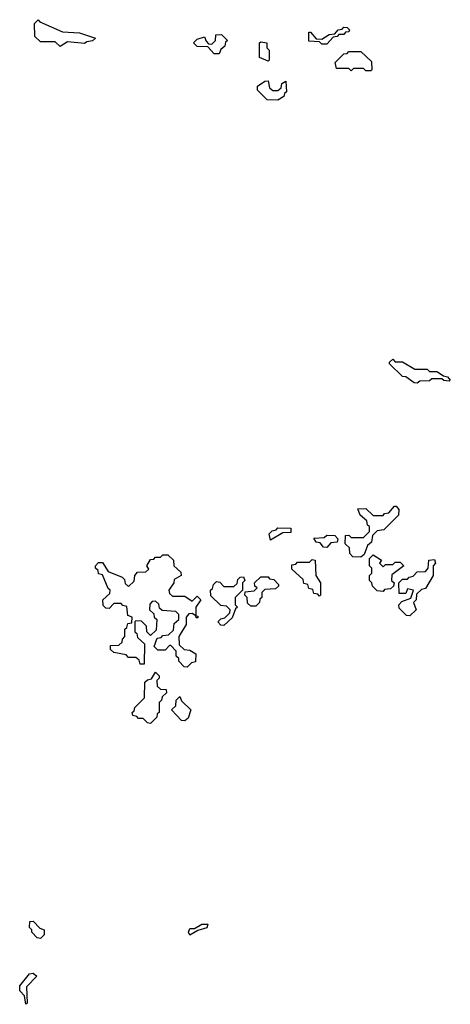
# Model space of a CAD drawing. Extents: x 2776963 to 2884430, y 684484 to 829250.
# Tile 144 of 256: x 2805970 to 2807730, y 794590 to 798620. Entities that reach past the tile are written whole.
import ezdxf

# ---------------------------------------------------------------- set-up
doc = ezdxf.new("R2010")
doc.units = 0

msp = doc.modelspace()

# ---------------------------------------------------------------- linework, layer by layer
at = {"layer": '0CON20XD'}
for points in [[(2806135, 798510), (2806115, 798530), (2806055, 798530), (2806031.7, 798551.7), (2806030, 798605), (2806045, 798620), (2806051.7, 798611.7), (2806145, 798570), (2806215, 798566.7), (2806280, 798545), (2806267, 798533), (2806245, 798530), (2806235, 798522.5), (2806165, 798530), (2806135, 798510)], [(2807225, 798520), (2807205, 798520), (2807195, 798530), (2807151.7, 798531.7), (2807151.7, 798568.3), (2807158.3, 798568.3), (2807181.7, 798541.7), (2807205, 798540), (2807235, 798560), (2807258.3, 798561.7), (2807271.7, 798578.3), (2807288.3, 798581.7), (2807295, 798590), (2807308.3, 798588.3), (2807318.3, 798578.3), (2807315, 798570), (2807301.7, 798568.3), (2807295, 798560), (2807275, 798560), (2807268.3, 798551.7), (2807251.7, 798548.3), (2807225, 798520)], [(2806785, 798480), (2806765, 798480), (2806738.3, 798508.3), (2806695, 798510), (2806680, 798525), (2806695, 798540), (2806725, 798550), (2806731.7, 798531.7), (2806741.7, 798521.7), (2806755, 798520), (2806770, 798535), (2806771.7, 798558.3), (2806795, 798560), (2806820, 798535), (2806811.7, 798528.3), (2806808.3, 798511.7), (2806791.7, 798498.3), (2806785, 798480)], [(2806985, 798450), (2806950, 798465), (2806950, 798525), (2806955, 798530), (2806980, 798525), (2806980, 798505), (2806990, 798495), (2806990, 798455), (2806985, 798450)], [(2807405, 798410), (2807385, 798410), (2807375, 798420), (2807335, 798420), (2807325, 798410), (2807315, 798420), (2807265, 798420), (2807260, 798445), (2807295, 798480), (2807308.3, 798481.7), (2807315, 798490), (2807365, 798490), (2807408.3, 798448.3), (2807410, 798415), (2807405, 798410)], [(2807025, 798290), (2806981.7, 798291.7), (2806941.7, 798331.7), (2806941.7, 798348.3), (2806971.7, 798368.3), (2806985, 798370), (2806991.7, 798341.7), (2807005, 798330), (2807025, 798330), (2807038.3, 798341.7), (2807041.7, 798358.3), (2807058.3, 798368.3), (2807060, 798325), (2807051.7, 798318.3), (2807050, 798305), (2807025, 798290)], [(2807595, 797132.5), (2807583, 797133), (2807548.3, 797158.3), (2807535, 797160), (2807481.7, 797211.7), (2807481.7, 797218.3), (2807495, 797230), (2807505, 797220), (2807535, 797220), (2807585, 797190), (2807635, 797190), (2807645, 797180), (2807675, 797180), (2807701.7, 797161.7), (2807718.3, 797158.3), (2807730, 797145), (2807725, 797140), (2807703, 797143), (2807695, 797150), (2807655, 797150), (2807645, 797142.5), (2807605, 797140), (2807595, 797132.5)], [(2807365, 796420), (2807331.7, 796421.7), (2807320, 796435), (2807318.3, 796458.3), (2807300, 796475), (2807301.7, 796508.3), (2807315, 796510), (2807325, 796500), (2807375, 796500), (2807400, 796525), (2807400, 796545), (2807391.7, 796551.7), (2807388.3, 796568.3), (2807361.7, 796591.7), (2807351.7, 796618.3), (2807385, 796620), (2807415, 796590), (2807455, 796590), (2807461.7, 796598.3), (2807478.3, 796601.7), (2807501.7, 796628.3), (2807508.3, 796628.3), (2807520, 796615), (2807518.3, 796591.7), (2807458.3, 796531.7), (2807431.7, 796528.3), (2807411.7, 796508.3), (2807408.3, 796481.7), (2807391.7, 796468.3), (2807378.3, 796431.7), (2807365, 796420)], [(2806995, 796490), (2806990, 796515), (2807001.7, 796528.3), (2807018.3, 796531.7), (2807025, 796540), (2807078.3, 796538.3), (2807078.3, 796521.7), (2807045, 796520), (2806995, 796490)], [(2807225, 796460), (2807211.7, 796461.7), (2807198.3, 796478.3), (2807181.7, 796481.7), (2807171.7, 796498.3), (2807215, 796500), (2807225, 796510), (2807258.3, 796508.3), (2807270, 796495), (2807268.3, 796481.7), (2807241.7, 796478.3), (2807225, 796460)], [(2806655, 795970), (2806641.7, 795971.7), (2806620, 795995), (2806620, 796005), (2806610, 796015), (2806610, 796035), (2806588.3, 796058.3), (2806581.7, 796058.3), (2806565, 796040), (2806535, 796040), (2806520, 796055), (2806531.7, 796088.3), (2806548.3, 796091.7), (2806555, 796100), (2806578.3, 796101.7), (2806598.3, 796121.7), (2806601.7, 796148.3), (2806620, 796165), (2806620, 796185), (2806608.3, 796198.3), (2806551.7, 796201.7), (2806541.7, 796211.7), (2806538.3, 796228.3), (2806525, 796240), (2806511.7, 796238.3), (2806501.7, 796228.3), (2806500, 796205), (2806518.3, 796188.3), (2806520, 796175), (2806530, 796165), (2806528.3, 796121.7), (2806505, 796100), (2806490, 796115), (2806488.3, 796138.3), (2806468.3, 796158.3), (2806445, 796160), (2806440, 796155), (2806440, 796115), (2806448.3, 796108.3), (2806451.7, 796091.7), (2806480, 796065), (2806478.3, 795981.7), (2806461.7, 795981.7), (2806458.3, 795998.3), (2806445, 796010), (2806415, 796010), (2806405, 796020), (2806355, 796030), (2806341.7, 796041.7), (2806341.7, 796058.3), (2806375, 796060), (2806388.3, 796071.7), (2806390, 796085), (2806400, 796095), (2806400, 796125), (2806408.3, 796131.7), (2806411.7, 796148.3), (2806428.3, 796151.7), (2806430, 796175), (2806411.7, 796181.7), (2806408.3, 796218.3), (2806391.7, 796221.7), (2806385, 796230), (2806355, 796230), (2806335, 796210), (2806321.7, 796211.7), (2806311.7, 796221.7), (2806310, 796245), (2806338.3, 796271.7), (2806340, 796285), (2806331.7, 796291.7), (2806308.3, 796348.3), (2806291.7, 796351.7), (2806290, 796365), (2806280, 796375), (2806280, 796385), (2806291.7, 796398.3), (2806308.3, 796398.3), (2806331.7, 796361.7), (2806388.3, 796338.3), (2806398.3, 796328.3), (2806401.7, 796311.7), (2806415, 796300), (2806438.3, 796321.7), (2806440, 796345), (2806451.7, 796358.3), (2806485, 796360), (2806498.3, 796371.7), (2806490, 796385), (2806505, 796410), (2806518.3, 796411.7), (2806525, 796420), (2806545, 796420), (2806555, 796430), (2806575, 796430), (2806598.3, 796408.3), (2806600, 796385), (2806628.3, 796358.3), (2806630, 796345), (2806601.7, 796328.3), (2806600, 796315), (2806580, 796285), (2806581.7, 796271.7), (2806595, 796260), (2806645, 796260), (2806675, 796240), (2806695, 796260), (2806710, 796245), (2806690, 796215), (2806690, 796180), (2806698.3, 796178.3), (2806698.3, 796171.7), (2806691.7, 796171.7), (2806690, 796180), (2806675, 796190), (2806661.7, 796188.3), (2806650, 796175), (2806650, 796145), (2806620, 796095), (2806621.7, 796061.7), (2806641.7, 796041.7), (2806665, 796040), (2806690, 796025), (2806688.3, 795991.7), (2806671.7, 795988.3), (2806655, 795970)], [(2807195, 796260), (2807188.3, 796268.3), (2807171.7, 796271.7), (2807168.3, 796288.3), (2807151.7, 796291.7), (2807148.3, 796308.3), (2807131.7, 796311.7), (2807128.3, 796328.3), (2807081.7, 796371.7), (2807081.7, 796388.3), (2807098.3, 796391.7), (2807105, 796400), (2807155, 796400), (2807165, 796410), (2807178.3, 796408.3), (2807180, 796345), (2807200, 796315), (2807200, 796265), (2807195, 796260)], [(2807455, 796280), (2807431.7, 796281.7), (2807411.7, 796301.7), (2807410, 796315), (2807400, 796325), (2807400, 796345), (2807410, 796355), (2807410, 796375), (2807400, 796385), (2807400, 796415), (2807415, 796430), (2807448.3, 796408.3), (2807440, 796395), (2807455, 796380), (2807465, 796390), (2807495, 796390), (2807505, 796400), (2807525, 796400), (2807540, 796385), (2807491.7, 796348.3), (2807490, 796325), (2807500, 796315), (2807498.3, 796301.7), (2807485, 796290), (2807461.7, 796288.3), (2807455, 796280)], [(2807565, 796180), (2807551.7, 796181.7), (2807521.7, 796211.7), (2807520, 796225), (2807531.7, 796238.3), (2807568.3, 796251.7), (2807580, 796285), (2807555, 796290), (2807548.3, 796271.7), (2807521.7, 796271.7), (2807520, 796315), (2807535, 796330), (2807555, 796330), (2807561.7, 796338.3), (2807578.3, 796341.7), (2807595, 796360), (2807628.3, 796361.7), (2807640, 796375), (2807641.7, 796408.3), (2807665, 796410), (2807670, 796395), (2807660, 796385), (2807660, 796345), (2807628.3, 796291.7), (2807611.7, 796288.3), (2807591.7, 796268.3), (2807590, 796245), (2807580, 796235), (2807590, 796205), (2807565, 796180)], [(2806805, 796140), (2806791.7, 796141.7), (2806780, 796155), (2806791.7, 796168.3), (2806808.3, 796171.7), (2806828.3, 796191.7), (2806830, 796205), (2806815, 796220), (2806791.7, 796221.7), (2806751.7, 796261.7), (2806750, 796285), (2806758.3, 796291.7), (2806761.7, 796308.3), (2806775, 796320), (2806788.3, 796318.3), (2806805, 796300), (2806845, 796300), (2806858.3, 796311.7), (2806861.7, 796328.3), (2806871.7, 796338.3), (2806885, 796340), (2806890, 796325), (2806880, 796315), (2806880, 796285), (2806850, 796255), (2806850, 796225), (2806860, 796215), (2806851.7, 796208.3), (2806838.3, 796171.7), (2806805, 796140)], [(2806935, 796220), (2806915, 796220), (2806901.7, 796231.7), (2806900, 796255), (2806890, 796265), (2806891.7, 796278.3), (2806928.3, 796281.7), (2806940, 796295), (2806931.7, 796301.7), (2806930, 796315), (2806955, 796340), (2806985, 796340), (2806991.7, 796331.7), (2807008.3, 796328.3), (2807028.3, 796308.3), (2807028.3, 796301.7), (2807015, 796290), (2806971.7, 796288.3), (2806960, 796275), (2806960, 796255), (2806951.7, 796248.3), (2806950, 796235), (2806935, 796220)], [(2806505, 795740), (2806491.7, 795741.7), (2806475, 795760), (2806455, 795760), (2806448.3, 795768.3), (2806431.7, 795771.7), (2806430, 795785), (2806438.3, 795791.7), (2806440, 795805), (2806480, 795845), (2806481.7, 795908.3), (2806491.7, 795918.3), (2806508.3, 795921.7), (2806525, 795950), (2806540, 795935), (2806540, 795925), (2806530, 795915), (2806531.7, 795891.7), (2806545, 795880), (2806568.3, 795878.3), (2806570, 795865), (2806551.7, 795848.3), (2806550, 795835), (2806540, 795825), (2806540, 795785), (2806531.7, 795778.3), (2806530, 795765), (2806505, 795740)], [(2806645, 795750), (2806631.7, 795751.7), (2806590, 795795), (2806608.3, 795811.7), (2806610, 795835), (2806625, 795850), (2806631.7, 795831.7), (2806670, 795795), (2806658.3, 795761.7), (2806645, 795750)], [(2806055, 794860), (2806041.7, 794861.7), (2806020, 794885), (2806020, 794895), (2806010, 794905), (2806011.7, 794928.3), (2806025, 794930), (2806051.7, 794901.7), (2806070, 794895), (2806070, 794875), (2806055, 794860)], [(2806665, 794872.5), (2806660, 794885), (2806665, 794900), (2806685, 794900), (2806715, 794917.5), (2806738.3, 794918.3), (2806735, 794902.5), (2806698.3, 794891.7), (2806665, 794872.5)], [(2805995, 794590), (2805990, 794625), (2805970, 794645), (2805970, 794665), (2806010, 794715), (2806025, 794717.5), (2806040, 794705), (2805998.3, 794661.7), (2806000, 794595), (2805995, 794590)]]:
    msp.add_lwpolyline(points, dxfattribs=at)

doc.saveas('drawing.dxf')
